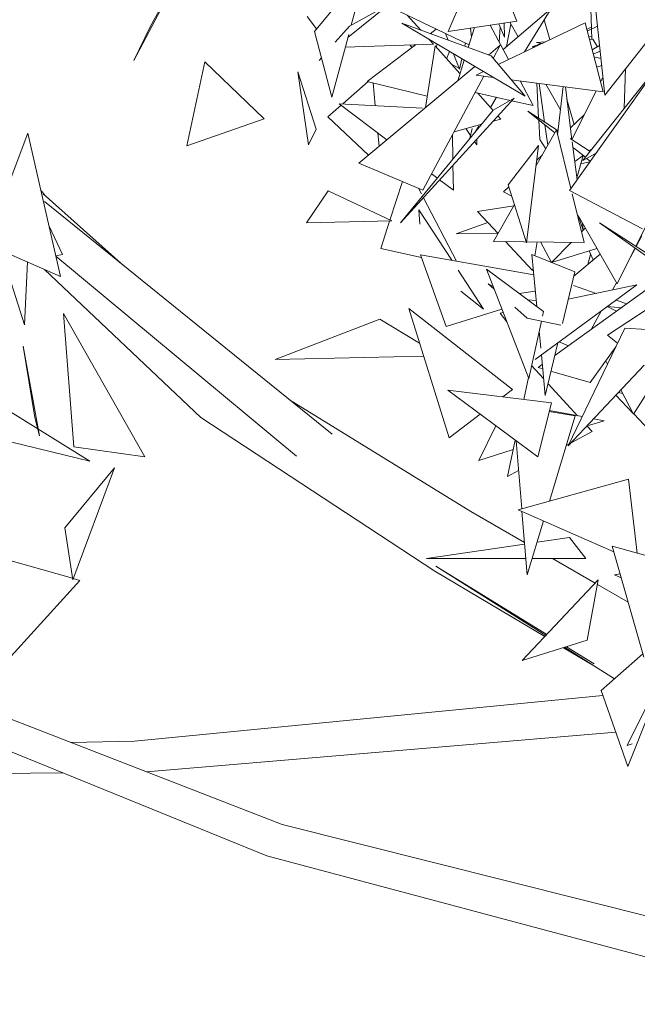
# Model space of a CAD drawing. Header units: metres. Extents: x -14.5 to 13.2, y -19 to 3.3.
# Tile 131 of 210: x 10.475 to 10.651, y 1.965 to 2.245. Entities that reach past the tile are written whole.
import ezdxf

# ---------------------------------------------------------------- set-up
doc = ezdxf.new("R2010")
doc.units = ezdxf.units.M
doc.layers.add('G-IMPT', color=7, linetype='Continuous', lineweight=5)
doc.layers.add('L-PLNT', color=7, linetype='Continuous', lineweight=5, true_color=0x005900)

# ---------------------------------------------------------------- blocks, each defined once
blk = doc.blocks.new('ÁRVORES ORNAMENTAIS - Pequeno e Médio Porte - Ipê-roxo-2870950-CORTE_CALÇADA')
at = {"layer": 'G-IMPT', "color": 253, "true_color": 0xaaaaaa}
for p, q in [((6.85663, 2.24116), (6.86752, 2.26641)), ((6.87611, 2.24416), (6.86752, 2.26641)), ((6.81873, 2.24119), (6.83156, 2.2567)), ((6.82916, 2.24302), (6.83264, 2.25594)), ((6.89696, 2.25059), (6.89729, 2.242)), ((6.90106, 2.22314), (6.89811, 2.25108)), ((6.77611, 2.24926), (6.76753, 2.23295)), ((6.77574, 2.24901), (6.77209, 2.24253)), ((6.82822, 2.23952), (6.83985, 2.24889)), ((6.82861, 2.24271), (6.83985, 2.24889)), ((6.86255, 2.23742), (6.84048, 2.24798)), ((6.88586, 2.24772), (6.87223, 2.2361)), ((6.88586, 2.24772), (6.87831, 2.23544)), ((6.81931, 2.2419), (6.81667, 2.24545)), ((6.84497, 2.24583), (6.84885, 2.24155)), ((6.88387, 2.24448), (6.88547, 2.23888)), ((6.91978, 2.24694), (6.90106, 2.22314)), ((6.77209, 2.24253), (6.76753, 2.23295)), ((6.82861, 2.24271), (6.82463, 2.23818)), ((6.87843, 2.22286), (6.84345, 2.24352)), ((6.84345, 2.24352), (6.86878, 2.23428)), ((6.85155, 2.24057), (6.85326, 2.24186)), ((6.87611, 2.24416), (6.85663, 2.24116)), ((6.86408, 2.24231), (6.8623, 2.23664)), ((6.86301, 2.24214), (6.86323, 2.2396)), ((6.87376, 2.23325), (6.86853, 2.24299)), ((6.87083, 2.23184), (6.89545, 2.24367)), ((6.87097, 2.24337), (6.87262, 2.23958)), ((6.87138, 2.24244), (6.87113, 2.23815)), ((6.87255, 2.24361), (6.87262, 2.23958)), ((6.87316, 2.23689), (6.87439, 2.24331)), ((6.87408, 2.24385), (6.87647, 2.23971)), ((6.90055, 2.22409), (6.89545, 2.24367)), ((6.89727, 2.24248), (6.89594, 2.2418)), ((6.89899, 2.24272), (6.89606, 2.24133)), ((6.89729, 2.24191), (6.89741, 2.23896)), ((6.81873, 2.24119), (6.82365, 2.22255)), ((6.82365, 2.22255), (6.82844, 2.24036)), ((6.85122, 2.23893), (6.85245, 2.23757)), ((6.85585, 2.24062), (6.8566, 2.23872)), ((6.92348, 2.24074), (6.89483, 2.20464)), ((6.89738, 2.23969), (6.89647, 2.23977)), ((6.89669, 2.23892), (6.89769, 2.23897)), ((6.89769, 2.23897), (6.89895, 2.23686)), ((6.85245, 2.23757), (6.82746, 2.23672)), ((6.83366, 2.22705), (6.84736, 2.2374)), ((6.84632, 2.23662), (6.84583, 2.23735)), ((6.85291, 2.2371), (6.85023, 2.21962)), ((6.85291, 2.2371), (6.85998, 2.22924)), ((6.85331, 2.23666), (6.85342, 2.23763)), ((6.85342, 2.23763), (6.85332, 2.23664)), ((6.86155, 2.23789), (6.86134, 2.23699)), ((6.8681, 2.23452), (6.87141, 2.23729)), ((6.87141, 2.23729), (6.86941, 2.23353)), ((6.88048, 2.23684), (6.88299, 2.23776)), ((6.88048, 2.23684), (6.88125, 2.23685)), ((6.88169, 2.23809), (6.88411, 2.23823)), ((6.88169, 2.23809), (6.8831, 2.23774)), ((6.89744, 2.23602), (6.89957, 2.23721)), ((6.82071, 2.23369), (6.82006, 2.23295)), ((6.85617, 2.23347), (6.85697, 2.23553)), ((6.85811, 2.23486), (6.8598, 2.23055)), ((6.8605, 2.23345), (6.8598, 2.23055)), ((6.87843, 2.22286), (6.86878, 2.23428)), ((6.89974, 2.23562), (6.89777, 2.23477)), ((6.89797, 2.234), (6.89996, 2.2335)), ((6.78763, 2.2326), (6.78256, 2.20876)), ((6.80446, 2.21641), (6.78763, 2.2326)), ((6.8313, 2.20383), (6.86419, 2.23127)), ((6.8597, 2.23081), (6.85757, 2.23192)), ((6.86117, 2.23305), (6.85934, 2.22722)), ((6.89102, 2.19609), (6.91582, 2.23085)), ((6.90017, 2.23153), (6.89874, 2.23104)), ((6.90656, 2.21941), (6.9069, 2.23058)), ((6.81398, 2.22973), (6.81706, 2.20905)), ((6.81398, 2.22973), (6.8192, 2.2135)), ((6.86674, 2.22853), (6.84949, 2.19625)), ((6.86453, 2.22882), (6.86663, 2.22983)), ((6.86943, 2.22817), (6.86453, 2.22882)), ((6.90036, 2.228), (6.89982, 2.2269)), ((6.83398, 2.22697), (6.82673, 2.22066)), ((6.85072, 2.22283), (6.83366, 2.22705)), ((6.83536, 2.22663), (6.83597, 2.22018)), ((6.90055, 2.22409), (6.8745, 2.22751)), ((6.88076, 2.22019), (6.87702, 2.22718)), ((6.8818, 2.22655), (6.88229, 2.21659)), ((6.88247, 2.22646), (6.88396, 2.21551)), ((6.8843, 2.22622), (6.8885, 2.21898)), ((6.88768, 2.21192), (6.88926, 2.22557)), ((6.89174, 2.21049), (6.88986, 2.22549)), ((6.87532, 2.22232), (6.84313, 2.18695)), ((6.87421, 2.22167), (6.86426, 2.2239)), ((6.86491, 2.22376), (6.86937, 2.21879)), ((6.87037, 2.22253), (6.8686, 2.21965)), ((6.87532, 2.22232), (6.86942, 2.21884)), ((6.89856, 2.22435), (6.89174, 2.21052)), ((6.82628, 2.22026), (6.82255, 2.21702)), ((6.83924, 2.21046), (6.82569, 2.22071)), ((6.84938, 2.21949), (6.82569, 2.22071)), ((6.88076, 2.22019), (6.87463, 2.22157)), ((6.8903, 2.22195), (6.89234, 2.21482)), ((6.82255, 2.21702), (6.83402, 2.2061)), ((6.84313, 2.18695), (6.86942, 2.21884)), ((6.87073, 2.21728), (6.87155, 2.21636)), ((6.88685, 2.21246), (6.87918, 2.2186)), ((6.87918, 2.2186), (6.88781, 2.21303)), ((6.89132, 2.21385), (6.89521, 2.21757)), ((6.80446, 2.21641), (6.78256, 2.20876)), ((6.85832, 2.21277), (6.86617, 2.2149)), ((6.86535, 2.21438), (6.8642, 2.21252)), ((6.86935, 2.21576), (6.87155, 2.21636)), ((6.88232, 2.21608), (6.88259, 2.2106)), ((6.88408, 2.21468), (6.88486, 2.20893)), ((6.72559, 2.18098), (6.73746, 2.21241)), ((6.73746, 2.21241), (6.74665, 2.17176)), ((6.81706, 2.20905), (6.8192, 2.2135)), ((6.83671, 2.21237), (6.83706, 2.20864)), ((6.85798, 2.20496), (6.85787, 2.21192)), ((6.863, 2.2117), (6.86168, 2.21368)), ((6.8628, 2.21081), (6.86344, 2.21365)), ((6.88733, 2.21332), (6.88153, 2.20301)), ((6.89144, 2.19668), (6.88733, 2.21332)), ((6.86478, 2.20905), (6.86413, 2.21003)), ((6.86478, 2.20905), (6.86478, 2.21074)), ((6.87361, 2.19774), (6.88225, 2.20891)), ((6.88225, 2.20891), (6.87889, 2.1813)), ((6.88259, 2.2106), (6.88429, 2.20792)), ((6.89119, 2.21084), (6.89686, 2.20719)), ((6.89317, 2.1991), (6.89182, 2.20986)), ((6.89553, 2.20552), (6.89216, 2.20822)), ((6.88174, 2.2047), (6.88334, 2.20623)), ((6.89487, 2.20605), (6.89251, 2.20436)), ((6.89487, 2.20604), (6.89309, 2.19971)), ((6.89858, 2.20669), (6.89483, 2.20464)), ((6.89736, 2.20782), (6.89666, 2.20732)), ((6.8313, 2.20383), (6.84949, 2.19625)), ((6.85812, 2.19617), (6.858, 2.2033)), ((6.89422, 2.20371), (6.89684, 2.20425)), ((6.89694, 2.20439), (6.8959, 2.20522)), ((6.85357, 2.19961), (6.85195, 2.20084)), ((6.84364, 2.19869), (6.84011, 2.18771)), ((6.85812, 2.19617), (6.85421, 2.19913)), ((6.87233, 2.19571), (6.8738, 2.19712)), ((6.87361, 2.19774), (6.87889, 2.1813)), ((6.74114, 2.19612), (6.74215, 2.19497)), ((6.76467, 2.17477), (6.7418, 2.19514)), ((6.82258, 2.19597), (6.8165, 2.18692)), ((6.82258, 2.19597), (6.84061, 2.18747)), ((6.84904, 2.19514), (6.84818, 2.19679)), ((6.87233, 2.19571), (6.87465, 2.19449)), ((6.89102, 2.19609), (6.91176, 2.18527)), ((6.89523, 2.18136), (6.89182, 2.19514)), ((6.74215, 2.19298), (6.82375, 2.12702)), ((6.85901, 2.17609), (6.8496, 2.19407)), ((6.86493, 2.19013), (6.87521, 2.19176)), ((6.87541, 2.19212), (6.86953, 2.18168)), ((6.84861, 2.18658), (6.84831, 2.19066)), ((6.85766, 2.17633), (6.84831, 2.19066)), ((6.87078, 2.1839), (6.86493, 2.19013)), ((6.89347, 2.18905), (6.90454, 2.16962)), ((6.89361, 2.18882), (6.89489, 2.18484)), ((6.91453, 2.18969), (6.90987, 2.18032)), ((6.74726, 2.17797), (6.74344, 2.18597)), ((6.8165, 2.18692), (6.84061, 2.18747)), ((6.84003, 2.18746), (6.83751, 2.17964)), ((6.8589, 2.18382), (6.86788, 2.187)), ((6.89495, 2.18491), (6.89471, 2.18689)), ((6.91629, 2.1762), (6.89957, 2.18691)), ((6.89957, 2.18691), (6.93248, 2.16348)), ((6.87074, 2.18395), (6.8589, 2.18382)), ((6.89551, 2.18547), (6.89447, 2.18441)), ((6.91158, 2.18321), (6.90997, 2.18025)), ((6.72559, 2.18098), (6.74665, 2.17176)), ((6.89523, 2.18136), (6.86953, 2.18168)), ((6.88058, 2.17347), (6.87291, 2.18164)), ((6.88124, 2.17758), (6.88188, 2.18152)), ((6.88597, 2.17567), (6.88282, 2.18151)), ((6.89152, 2.1814), (6.88592, 2.17569)), ((6.73649, 2.15803), (6.72974, 2.17916)), ((6.74726, 2.17797), (6.74532, 2.17762)), ((6.74536, 2.17748), (6.81363, 2.12074)), ((6.84902, 2.17714), (6.83751, 2.17964)), ((6.85604, 2.15756), (6.84874, 2.17791)), ((6.88089, 2.17221), (6.84874, 2.17791)), ((6.89251, 2.17303), (6.88035, 2.17794)), ((6.88175, 2.16325), (6.88035, 2.17794)), ((6.88592, 2.17569), (6.89882, 2.17967)), ((6.89223, 2.17184), (6.89973, 2.17806)), ((6.89703, 2.17797), (6.89619, 2.17513)), ((6.89657, 2.17897), (6.89774, 2.17641)), ((6.90959, 2.17977), (6.90454, 2.16962)), ((6.90968, 2.17971), (6.90834, 2.17725)), ((6.7373, 2.17585), (6.73649, 2.15803)), ((6.78653, 2.13171), (6.74215, 2.17372)), ((6.86669, 2.16247), (6.8595, 2.1735)), ((6.88366, 2.16183), (6.86749, 2.17377)), ((6.86749, 2.17377), (6.87946, 2.14284)), ((6.88058, 2.17347), (6.8807, 2.17421)), ((6.91895, 2.17239), (6.88686, 2.1493)), ((6.89251, 2.17303), (6.88902, 2.15838)), ((6.86799, 2.16962), (6.86938, 2.16889)), ((6.86799, 2.16962), (6.86967, 2.16815)), ((6.91013, 2.16932), (6.88132, 2.14821)), ((6.89068, 2.16532), (6.91013, 2.16932)), ((6.89862, 2.16695), (6.89218, 2.16918)), ((6.90436, 2.16993), (6.90326, 2.16791)), ((6.8602, 2.16753), (6.86669, 2.16247)), ((6.87677, 2.16692), (6.88133, 2.16759)), ((6.88159, 2.16493), (6.87919, 2.16514)), ((6.90726, 2.16397), (6.90425, 2.16501)), ((6.77063, 2.12063), (6.74751, 2.16126)), ((6.74751, 2.16126), (6.75047, 2.12344)), ((6.87487, 2.13966), (6.84543, 2.16269)), ((6.84543, 2.16269), (6.8569, 2.12599)), ((6.85604, 2.15756), (6.87186, 2.16248)), ((6.87139, 2.16136), (6.87223, 2.16153)), ((6.87139, 2.16136), (6.87324, 2.15891)), ((6.87554, 2.16301), (6.87904, 2.15995)), ((6.88366, 2.16183), (6.88336, 2.16045)), ((6.9, 2.16189), (6.89719, 2.15673)), ((6.90437, 2.1619), (6.90176, 2.16318)), ((6.90574, 2.16288), (6.9018, 2.16322)), ((6.91332, 2.16267), (6.90181, 2.15513)), ((6.80757, 2.14823), (6.83722, 2.15963)), ((6.8485, 2.15287), (6.83722, 2.15963)), ((6.88859, 2.15793), (6.87904, 2.15995)), ((6.88306, 2.1591), (6.87946, 2.14284)), ((6.88289, 2.15137), (6.88242, 2.15622)), ((6.89067, 2.1237), (6.90673, 2.15712)), ((6.90465, 2.15278), (6.90181, 2.15513)), ((6.9129, 2.15671), (6.90673, 2.15712)), ((6.88772, 2.1529), (6.88416, 2.13799)), ((6.88809, 2.15317), (6.89071, 2.15207)), ((6.74069, 2.12657), (6.73614, 2.15198)), ((6.73945, 2.13176), (6.73614, 2.15198)), ((6.89691, 2.14166), (6.90415, 2.15175)), ((6.84966, 2.14915), (6.80757, 2.14823)), ((6.88333, 2.14676), (6.88216, 2.14591)), ((6.88416, 2.13799), (6.88307, 2.14949)), ((6.9018, 2.14686), (6.90131, 2.14779)), ((6.88028, 2.14653), (6.88371, 2.14278)), ((6.88344, 2.14554), (6.88216, 2.14591)), ((6.89691, 2.14166), (6.88601, 2.1448)), ((6.91217, 2.14654), (6.89067, 2.1237)), ((6.87938, 2.14305), (6.87808, 2.13689)), ((6.88512, 2.14123), (6.89333, 2.13224)), ((6.91596, 2.1434), (6.90919, 2.13267)), ((6.7216, 2.14007), (6.75502, 2.11933)), ((6.88204, 2.12057), (6.85651, 2.1395)), ((6.85651, 2.1395), (6.88592, 2.13594)), ((6.87487, 2.13966), (6.87216, 2.1376)), ((6.90614, 2.13853), (6.9049, 2.13881)), ((6.90919, 2.13267), (6.9056, 2.13956)), ((6.86309, 2.10507), (6.81168, 2.13678)), ((6.88204, 2.12057), (6.88592, 2.13594)), ((6.90904, 2.13296), (6.90422, 2.13809)), ((6.8926, 2.13224), (6.88529, 2.13343)), ((6.89466, 2.132), (6.88536, 2.13372)), ((6.74069, 2.12657), (6.73945, 2.13176)), ((6.85283, 2.08816), (6.78653, 2.13171)), ((6.8657, 2.13268), (6.8569, 2.12599)), ((6.8926, 2.13224), (6.88533, 2.10802)), ((6.89645, 2.12944), (6.90088, 2.13084)), ((6.90088, 2.13084), (6.89791, 2.13139)), ((6.92409, 2.11692), (6.90924, 2.13275)), ((6.86535, 2.11956), (6.87016, 2.12937)), ((6.89151, 2.1246), (6.89744, 2.12774)), ((6.89598, 2.12934), (6.89744, 2.12774)), ((6.75502, 2.11933), (6.72373, 2.12695)), ((6.87562, 2.12532), (6.87344, 2.11502)), ((6.87748, 2.10584), (6.87588, 2.12513)), ((6.77063, 2.12063), (6.75047, 2.12344)), ((6.86535, 2.11956), (6.87506, 2.12264)), ((6.89008, 2.12384), (6.89096, 2.1243)), ((6.74796, 2.10042), (6.76204, 2.11751)), ((6.76204, 2.11751), (6.75017, 2.08568)), ((6.87344, 2.11502), (6.87658, 2.11668)), ((6.90778, 2.11429), (6.87649, 2.10556)), ((6.90778, 2.11429), (6.91025, 2.09333)), ((6.87827, 2.09633), (6.86309, 2.10507)), ((6.87649, 2.10556), (6.90361, 2.09368)), ((6.87904, 2.0871), (6.87754, 2.10509)), ((6.88364, 2.10242), (6.87904, 2.0871)), ((6.74796, 2.10042), (6.75017, 2.08568)), ((6.88183, 2.09639), (6.89107, 2.09774)), ((6.89563, 2.09177), (6.89107, 2.09774)), ((6.85052, 2.0918), (6.87831, 2.09587)), ((6.90315, 2.09531), (6.91208, 2.06377)), ((6.90315, 2.09531), (6.92468, 2.08931)), ((6.72756, 2.09251), (6.7501, 2.08615)), ((6.87865, 2.09178), (6.85052, 2.0918)), ((6.89563, 2.09177), (6.88044, 2.09178)), ((6.89833, 2.08478), (6.88619, 2.09177)), ((6.88401, 2.06964), (6.85283, 2.08816)), ((6.88457, 2.07022), (6.85315, 2.08964)), ((6.88432, 2.06996), (6.85315, 2.08964)), ((6.72182, 2.05209), (6.75213, 2.08558)), ((6.75032, 2.08609), (6.75213, 2.08558)), ((6.8992, 2.0857), (6.87765, 2.0629)), ((6.89606, 2.06858), (6.8992, 2.0857)), ((6.90538, 2.08743), (6.90383, 2.0871)), ((6.90569, 2.08632), (6.90383, 2.0871)), ((6.90765, 2.07942), (6.89896, 2.08442)), ((6.89606, 2.06858), (6.87765, 2.0629)), ((6.89809, 2.06127), (6.8893, 2.06649)), ((6.90379, 2.05768), (6.88965, 2.0666)), ((6.89799, 2.06193), (6.89017, 2.06676)), ((6.8052, 2.00745), (6.66572, 2.06425)), ((6.90001, 2.05436), (6.91181, 2.06472)), ((6.80955, 2.01633), (6.70078, 2.0586)), ((6.90736, 2.03876), (6.91558, 2.05527)), ((6.76769, 2.03999), (6.90052, 2.05291)), ((6.90001, 2.05436), (6.90761, 2.03281)), ((6.91414, 2.04912), (6.90761, 2.03281)), ((6.77112, 2.03126), (6.90418, 2.04254)), ((6.76769, 2.03999), (6.74965, 2.0396)), ((6.90736, 2.03876), (6.9088, 2.03921)), ((6.74736, 2.031), (6.7162, 2.0307)), ((6.99953, 1.96872), (6.80955, 2.01633)), ((6.99449, 1.95706), (6.8052, 2.00745))]:
    blk.add_line(p, q, dxfattribs=at)

msp = doc.modelspace()

# ---------------------------------------------------------------- block references
at = {"layer": 'L-PLNT', "color": 253, "true_color": 0xaaaaaa}
msp.add_blockref('ÁRVORES ORNAMENTAIS - Pequeno e Médio Porte - Ipê-roxo-2870950-CORTE_CALÇADA', (3.74032, 0), dxfattribs=at)

doc.saveas('drawing.dxf')
